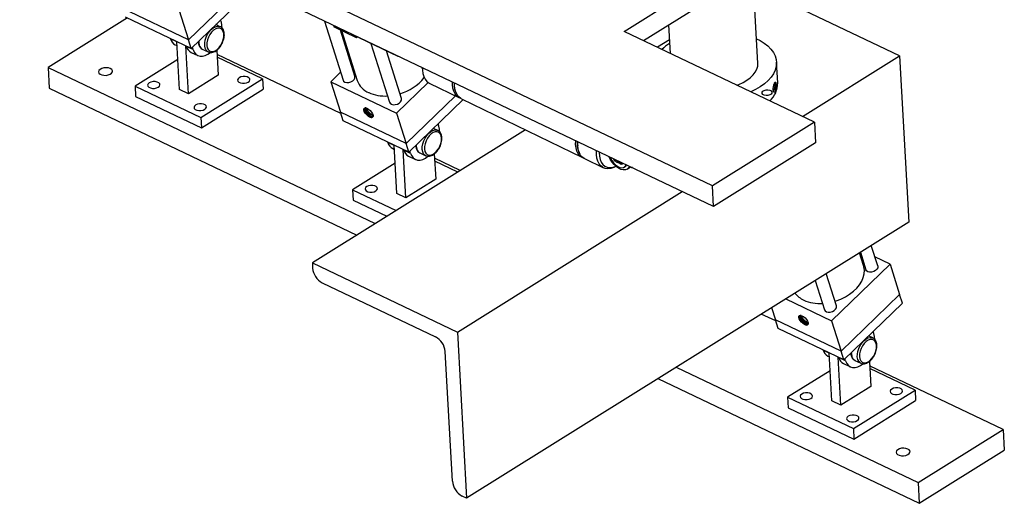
# Model space of a CAD drawing. Header units: inches. Extents: x 0.1 to 43.9, y 0.1 to 33.9.
# Tile 44 of 48: x 32.8 to 37.7, y 23.2 to 25.6. Entities that reach past the tile are written whole.
import ezdxf

# ---------------------------------------------------------------- set-up
doc = ezdxf.new("R2010")
doc.units = ezdxf.units.IN
doc.header["$MEASUREMENT"] = 0

msp = doc.modelspace()

# ---------------------------------------------------------------- linework, layer by layer
at = {"color": 7, "linetype": 'Continuous', "lineweight": 25}
for p, q in [((36.251, 24.787), (30.2863, 27.6325)), ((36.2567, 24.6826), (30.2921, 27.5281)), ((35.8074, 25.5633), (36.8326, 26.2038)), ((35.9054, 25.5166), (36.8384, 26.0994)), ((36.4802, 25.4039), (36.455, 25.8599)), ((33.9105, 25.8019), (33.6196, 25.5209)), ((37.1915, 25.4401), (36.463, 25.7877)), ((33.9274, 25.7613), (33.6334, 25.4773)), ((33.6196, 25.5209), (33.2895, 25.6784)), ((33.5715, 25.6735), (33.6196, 25.5209)), ((33.3124, 25.6305), (32.9138, 25.3815)), ((33.6334, 25.4773), (33.3033, 25.6348)), ((33.7793, 25.5867), (33.7574, 25.5971)), ((33.7776, 25.5874), (33.7793, 25.5867)), ((33.7845, 25.6087), (33.7809, 25.6199)), ((34.3024, 25.615), (34.3959, 25.3188)), ((34.3484, 25.593), (34.3488, 25.5856)), ((34.4627, 25.5313), (34.3488, 25.5856)), ((36.0315, 25.5953), (36.0394, 25.4527)), ((33.5287, 25.5259), (33.5282, 25.5275)), ((34.4555, 25.3376), (34.3823, 25.5696)), ((34.3885, 25.5667), (34.4674, 25.3165)), ((34.4623, 25.5387), (34.4627, 25.5313)), ((34.4692, 25.5354), (34.4627, 25.5313)), ((34.6726, 25.4364), (34.4775, 25.5312)), ((36.7636, 25.1072), (35.8074, 25.5633)), ((33.5526, 25.4957), (33.5613, 25.4916)), ((33.5735, 25.2706), (33.5601, 25.5123)), ((33.6191, 25.2489), (33.6057, 25.4906)), ((33.6084, 25.4879), (33.6079, 25.4895)), ((33.6425, 25.4716), (33.6084, 25.4879)), ((33.6334, 25.4773), (33.6196, 25.5209)), ((33.6425, 25.4716), (33.639, 25.4828)), ((33.6887, 25.4741), (33.7187, 25.4597)), ((34.536, 25.5028), (34.6292, 25.2075)), ((36.0356, 25.5207), (35.9755, 25.4831)), ((33.6323, 25.4577), (33.6664, 25.4414)), ((33.7213, 25.4587), (33.7187, 25.4597)), ((33.7616, 25.4687), (33.7686, 25.3423)), ((34.3844, 25.1506), (33.7628, 25.4471)), ((33.9909, 25.3244), (33.7635, 25.4329)), ((34.6888, 25.2263), (34.6134, 25.4652)), ((34.6726, 25.4364), (34.6731, 25.4381)), ((34.6751, 25.4372), (34.6726, 25.4364)), ((36.704, 25.1356), (37.1915, 25.4401)), ((37.1915, 25.4401), (37.2377, 24.6053)), ((32.9138, 25.3815), (32.9196, 25.2771)), ((32.9138, 25.3815), (34.5575, 24.5973)), ((33.5651, 25.4221), (33.3511, 25.2884)), ((34.4379, 25.4099), (34.4339, 25.406)), ((34.7943, 25.3756), (34.7941, 25.3804)), ((34.7943, 25.3756), (34.7948, 25.3677)), ((36.5796, 25.3047), (36.5738, 25.4091)), ((33.7686, 25.3423), (33.6191, 25.2489)), ((34.3837, 25.3574), (34.3342, 25.3096)), ((32.9196, 25.2771), (34.4653, 24.5397)), ((33.3511, 25.2884), (33.354, 25.2363)), ((33.3511, 25.2884), (33.6812, 25.1309)), ((33.6812, 25.1309), (33.9909, 25.3244)), ((33.9909, 25.3244), (33.9938, 25.2722)), ((34.3342, 25.3096), (34.3823, 25.1571)), ((34.3342, 25.3096), (34.6643, 25.1521)), ((34.6643, 25.1521), (34.8236, 25.306)), ((34.8292, 25.3028), (34.9805, 25.2293)), ((33.354, 25.2363), (33.6841, 25.0788)), ((33.6191, 25.2489), (33.5735, 25.2706)), ((33.6841, 25.0788), (33.9938, 25.2722)), ((34.9603, 25.2391), (34.7124, 24.9996)), ((34.9651, 25.2509), (34.9681, 25.2458)), ((34.9995, 25.2201), (34.7262, 24.956)), ((34.9907, 25.2244), (35.5988, 24.9288)), ((33.6812, 25.1309), (33.6841, 25.0788)), ((34.396, 25.1135), (34.3823, 25.1571)), ((34.7124, 24.9996), (34.3823, 25.1571)), ((34.6643, 25.1521), (34.7124, 24.9996)), ((34.7262, 24.956), (34.396, 25.1135)), ((34.8772, 25.0874), (34.8737, 25.0985)), ((36.7636, 25.1072), (36.251, 24.787)), ((36.7636, 25.1072), (36.7693, 25.0028)), ((35.3116, 25.0684), (34.2417, 24.4)), ((34.872, 25.0653), (34.8501, 25.0758)), ((34.8704, 25.0661), (34.872, 25.0653)), ((34.6215, 25.0046), (34.621, 25.0062)), ((34.6663, 24.7493), (34.6529, 24.991)), ((34.7262, 24.956), (34.7124, 24.9996)), ((35.5743, 24.9942), (35.5746, 24.9886)), ((36.7693, 25.0028), (36.2567, 24.6826)), ((34.6453, 24.9744), (34.654, 24.9703)), ((34.7118, 24.7275), (34.6984, 24.9692)), ((34.7011, 24.9666), (34.7006, 24.9682)), ((34.7353, 24.9503), (34.7011, 24.9666)), ((34.725, 24.9364), (34.7592, 24.9201)), ((34.7353, 24.9503), (34.7318, 24.9614)), ((34.7814, 24.9528), (34.8115, 24.9384)), ((34.814, 24.9374), (34.8115, 24.9384)), ((34.8543, 24.9474), (34.8613, 24.8209)), ((34.6579, 24.9008), (34.4439, 24.7671)), ((34.9847, 24.8642), (34.8555, 24.9258)), ((34.9721, 24.8563), (34.8563, 24.9116)), ((35.6091, 24.9238), (35.7038, 24.8777)), ((35.7392, 24.927), (35.7415, 24.9284)), ((35.743, 24.9277), (35.7392, 24.927)), ((35.7673, 24.9082), (35.7715, 24.9058)), ((35.7883, 24.9045), (35.7898, 24.9054)), ((35.793, 24.8955), (35.7964, 24.8977)), ((35.8098, 24.8816), (35.8132, 24.8837)), ((35.8228, 24.8715), (35.8393, 24.8818)), ((35.8346, 24.884), (35.8302, 24.8783)), ((35.8425, 24.8802), (35.8429, 24.8794)), ((35.8429, 24.8794), (35.8441, 24.8788)), ((35.8441, 24.8788), (35.8444, 24.8794)), ((35.8504, 24.8784), (35.8441, 24.8788)), ((34.8613, 24.8209), (34.7118, 24.7275)), ((36.2567, 24.6826), (36.251, 24.787)), ((34.4439, 24.7671), (34.6624, 24.6629)), ((34.4439, 24.7671), (34.4468, 24.7149)), ((34.7118, 24.7275), (34.6663, 24.7493)), ((34.9702, 24.0525), (36.0992, 24.7578)), ((34.4468, 24.7149), (34.6163, 24.6341)), ((37.2377, 24.6053), (35.0164, 23.2177)), ((37.082, 24.3844), (37.0495, 24.4877)), ((37.0105, 24.3867), (36.9903, 24.4507)), ((36.9947, 24.4535), (37.0224, 24.3656)), ((34.2417, 24.4), (34.9702, 24.0525)), ((34.2417, 24.4), (34.2431, 24.3739)), ((36.8498, 24.1095), (37.1437, 24.3935)), ((37.1437, 24.3935), (37.0677, 24.4298)), ((37.1437, 24.3935), (37.1919, 24.241)), ((36.8743, 24.1836), (36.823, 24.3462)), ((34.2915, 24.3), (34.8607, 24.0285)), ((36.7682, 24.312), (36.8147, 24.1648)), ((37.1919, 24.241), (36.8979, 23.957)), ((37.2056, 24.1974), (37.1919, 24.241)), ((36.6198, 24.2192), (36.8498, 24.1095)), ((37.2056, 24.1974), (36.9117, 23.9134)), ((36.5699, 24.1079), (36.4971, 24.1426)), ((36.5487, 24.1749), (36.5678, 24.1144)), ((36.5816, 24.0708), (36.5678, 24.1144)), ((36.8979, 23.957), (36.5678, 24.1144)), ((36.8498, 24.1095), (36.8979, 23.957)), ((34.9702, 24.0525), (35.0164, 23.2177)), ((36.9117, 23.9134), (36.5816, 24.0708)), ((37.0627, 24.0447), (37.0592, 24.0559)), ((37.0575, 24.0227), (37.0356, 24.0332)), ((37.0559, 24.0234), (37.0575, 24.0227)), ((34.9452, 23.3024), (34.9091, 23.9546)), ((36.807, 23.9619), (36.8065, 23.9635)), ((36.8518, 23.7066), (36.8384, 23.9483)), ((36.9117, 23.9134), (36.8979, 23.957)), ((36.8308, 23.9318), (36.8395, 23.9276)), ((36.8973, 23.6849), (36.8839, 23.9266)), ((36.8866, 23.9239), (36.8861, 23.9255)), ((36.9208, 23.9076), (36.8866, 23.9239)), ((36.9105, 23.8938), (36.9447, 23.8775)), ((36.9208, 23.9076), (36.9173, 23.9188)), ((36.9669, 23.9101), (36.997, 23.8958)), ((36.9995, 23.8948), (36.997, 23.8958)), ((37.0398, 23.9048), (37.0468, 23.7783)), ((36.0699, 23.8758), (37.2848, 23.2962)), ((36.8434, 23.8581), (36.6294, 23.7245)), ((37.712, 23.563), (37.041, 23.8831)), ((37.2692, 23.7605), (37.0418, 23.8689)), ((35.9777, 23.8182), (37.2906, 23.1918)), ((37.0468, 23.7783), (36.8973, 23.6849)), ((36.9595, 23.567), (37.2692, 23.7605)), ((37.2692, 23.7605), (37.2721, 23.7083)), ((36.6294, 23.7245), (36.9595, 23.567)), ((36.6294, 23.7245), (36.6323, 23.6723)), ((36.8973, 23.6849), (36.8518, 23.7066)), ((36.9624, 23.5148), (37.2721, 23.7083)), ((36.6323, 23.6723), (36.9624, 23.5148)), ((36.9595, 23.567), (36.9624, 23.5148)), ((37.2848, 23.2962), (37.712, 23.563)), ((37.712, 23.563), (37.7178, 23.4587)), ((37.2906, 23.1918), (37.7178, 23.4587)), ((37.2848, 23.2962), (37.2906, 23.1918)), ((35.0164, 23.2177), (34.9937, 23.2285))]:
    msp.add_line(p, q, dxfattribs=at)
at = {"color": 8, "linetype": 'Continuous', "lineweight": 25}
for p, q in [((33.5602, 25.5109), (33.5287, 25.5259)), ((34.653, 24.9896), (34.6215, 25.0046)), ((35.8302, 24.8783), (35.8373, 24.8827)), ((36.8385, 23.9469), (36.807, 23.9619))]:
    msp.add_line(p, q, dxfattribs=at)
at = {"color": 8, "linetype": 'Continuous', "lineweight": 25, "flags": 128}
for points in [[(33.7187, 25.4597), (33.7146, 25.4622), (33.708, 25.4693), (33.7034, 25.4791), (33.7011, 25.4912), (33.7012, 25.5048), (33.7037, 25.5193), (33.7085, 25.5341), (33.7153, 25.5483), (33.7238, 25.5612), (33.7335, 25.5722), (33.7441, 25.5808), (33.7549, 25.5865), (33.7654, 25.589), (33.775, 25.5882), (33.7776, 25.5874)], [(33.6708, 25.5135), (33.671, 25.5055), (33.6733, 25.4935)], [(34.8115, 24.9384), (34.8074, 24.9409), (34.8007, 24.948), (34.7961, 24.9578), (34.7939, 24.9698), (34.794, 24.9835), (34.7965, 24.998), (34.8012, 25.0127), (34.808, 25.0269), (34.8165, 25.0399), (34.8263, 25.0509), (34.8368, 25.0595), (34.8476, 25.0652), (34.8581, 25.0677), (34.8678, 25.0669), (34.8704, 25.0661)], [(34.7636, 24.9922), (34.7638, 24.9842), (34.7661, 24.9722)], [(36.997, 23.8958), (36.9929, 23.8983), (36.9862, 23.9054), (36.9817, 23.9152), (36.9794, 23.9272), (36.9795, 23.9408), (36.982, 23.9554), (36.9867, 23.9701), (36.9935, 23.9843), (37.002, 23.9973), (37.0118, 24.0083), (37.0223, 24.0169), (37.0331, 24.0226), (37.0436, 24.0251), (37.0533, 24.0243), (37.0559, 24.0234)], [(36.9491, 23.9495), (36.9493, 23.9415), (36.9516, 23.9295)]]:
    msp.add_lwpolyline(points, dxfattribs=at)
at = {"color": 7, "linetype": 'Continuous', "lineweight": 25, "flags": 128}
for points in [[(33.7952, 25.56), (33.7907, 25.5693), (33.7841, 25.5758), (33.7758, 25.5791), (33.7663, 25.579), (33.756, 25.5755), (33.7457, 25.5688), (33.7358, 25.5593), (33.7271, 25.5476), (33.72, 25.5343), (33.7148, 25.5202), (33.712, 25.5061), (33.7116, 25.4929), (33.7137, 25.4812), (33.7182, 25.4719), (33.7248, 25.4654), (33.7331, 25.4621), (33.7427, 25.4622), (33.7529, 25.4657), (33.7633, 25.4724), (33.7731, 25.4819), (33.7818, 25.4936), (33.789, 25.5069), (33.7941, 25.521), (33.797, 25.5351), (33.7973, 25.5483), (33.7952, 25.56)], [(33.7884, 25.5803), (33.7877, 25.5935), (33.7845, 25.6087)], [(36.4735, 25.5261), (36.4905, 25.5174), (36.5118, 25.5042), (36.5303, 25.4898), (36.5457, 25.4742), (36.5579, 25.4577), (36.5667, 25.4404), (36.5721, 25.4226), (36.574, 25.4044), (36.5723, 25.3861), (36.5671, 25.3679), (36.5585, 25.3499), (36.5465, 25.3324), (36.5313, 25.3156), (36.513, 25.2996), (36.4919, 25.2847), (36.4681, 25.271), (36.4442, 25.2596)], [(33.6425, 25.4716), (33.6482, 25.4587), (33.656, 25.4487), (33.6658, 25.4417), (33.6773, 25.4381), (33.6899, 25.438), (33.7034, 25.4413), (33.7172, 25.448), (33.7295, 25.4567)], [(33.2266, 25.3762), (33.2171, 25.3794), (33.2059, 25.3806), (33.1945, 25.3797), (33.1839, 25.3768), (33.1753, 25.3722), (33.1698, 25.3664), (33.1678, 25.3601), (33.1695, 25.3539), (33.1749, 25.3486), (33.1833, 25.3446), (33.1938, 25.3424), (33.2053, 25.3422), (33.2165, 25.3442), (33.2262, 25.3479), (33.2333, 25.3532), (33.2371, 25.3593), (33.2373, 25.3656), (33.2336, 25.3715), (33.2266, 25.3762)], [(34.7946, 25.3802), (34.7947, 25.369), (34.7968, 25.3515), (34.8011, 25.3359), (34.8077, 25.3226), (34.8163, 25.3119), (34.8267, 25.3041), (34.8292, 25.3028)], [(36.374, 25.293), (36.3834, 25.2967), (36.4052, 25.3067), (36.4247, 25.318), (36.4417, 25.3305), (36.4558, 25.344), (36.4669, 25.3582), (36.4747, 25.373), (36.4792, 25.3881), (36.4803, 25.4032), (36.4802, 25.4039)], [(33.8744, 25.33), (33.8684, 25.3248), (33.866, 25.3189), (33.8673, 25.313), (33.8722, 25.3079), (33.8801, 25.3041), (33.89, 25.3022), (33.9008, 25.3022), (33.9112, 25.3044), (33.9199, 25.3083), (33.9258, 25.3135), (33.9283, 25.3194), (33.927, 25.3253), (33.9221, 25.3304), (33.9142, 25.3342), (33.9043, 25.3361), (33.8934, 25.336), (33.8831, 25.3339), (33.8744, 25.33)], [(34.4054, 25.3086), (34.4144, 25.3061), (34.4248, 25.3062), (34.4353, 25.309), (34.4446, 25.3141), (34.4516, 25.3209), (34.4555, 25.3286), (34.4558, 25.3362), (34.4555, 25.3376)], [(33.4222, 25.3046), (33.4163, 25.2993), (33.4138, 25.2934), (33.4151, 25.2876), (33.42, 25.2825), (33.4279, 25.2787), (33.4378, 25.2767), (33.4487, 25.2768), (33.459, 25.2789), (33.4677, 25.2828), (33.4736, 25.2881), (33.4761, 25.294), (33.4748, 25.2998), (33.4699, 25.305), (33.462, 25.3087), (33.4521, 25.3107), (33.4412, 25.3106), (33.4309, 25.3085), (33.4222, 25.3046)], [(34.3959, 25.3188), (34.3988, 25.3135), (34.4054, 25.3086)], [(34.9857, 25.2271), (34.978, 25.2306), (34.9676, 25.2384), (34.959, 25.2491), (34.9524, 25.2624), (34.948, 25.278), (34.946, 25.2955), (34.9459, 25.308)], [(34.9907, 25.2244), (34.9882, 25.2256), (34.9778, 25.2334), (34.9692, 25.2441), (34.9626, 25.2574), (34.9582, 25.273), (34.9562, 25.2905), (34.9561, 25.3031)], [(33.6555, 25.1933), (33.6496, 25.188), (33.6471, 25.1821), (33.6484, 25.1763), (33.6533, 25.1711), (33.6612, 25.1674), (33.6711, 25.1654), (33.682, 25.1655), (33.6923, 25.1676), (33.701, 25.1715), (33.707, 25.1768), (33.7094, 25.1827), (33.7081, 25.1885), (33.7032, 25.1937), (33.6953, 25.1974), (33.6854, 25.1994), (33.6745, 25.1993), (33.6642, 25.1972), (33.6555, 25.1933)], [(34.5302, 25.1328), (34.5221, 25.1377), (34.5142, 25.1447), (34.5073, 25.1527), (34.5023, 25.161), (34.4998, 25.1685), (34.5, 25.1745), (34.5029, 25.178), (34.5082, 25.1789), (34.5153, 25.1769), (34.5233, 25.1723), (34.5313, 25.1656), (34.5384, 25.1577), (34.5437, 25.1494), (34.5466, 25.1417), (34.5468, 25.1355), (34.5442, 25.1315)], [(34.6292, 25.2075), (34.6321, 25.2022), (34.6387, 25.1973)], [(34.6387, 25.1973), (34.6477, 25.1948), (34.6581, 25.1949), (34.6686, 25.1977), (34.6779, 25.2028), (34.6849, 25.2096), (34.6888, 25.2173), (34.6891, 25.2249), (34.6888, 25.2263)], [(34.8812, 25.059), (34.8804, 25.0722), (34.8772, 25.0874)], [(34.888, 25.0387), (34.8835, 25.048), (34.8769, 25.0545), (34.8686, 25.0578), (34.859, 25.0577), (34.8488, 25.0542), (34.8384, 25.0475), (34.8286, 25.038), (34.8199, 25.0263), (34.8127, 25.013), (34.8076, 24.9989), (34.8047, 24.9848), (34.8044, 24.9715), (34.8065, 24.9599), (34.811, 24.9506), (34.8176, 24.9441), (34.8259, 24.9408), (34.8355, 24.9409), (34.8457, 24.9444), (34.856, 24.9511), (34.8659, 24.9605), (34.8746, 24.9723), (34.8818, 24.9856), (34.8869, 24.9997), (34.8897, 25.0138), (34.8901, 25.027), (34.888, 25.0387)], [(35.6041, 24.9266), (35.5964, 24.93), (35.586, 24.9378), (35.5774, 24.9485), (35.5708, 24.9618), (35.5664, 24.9774), (35.5644, 24.9949), (35.5646, 25.0128)], [(35.5743, 24.9942), (35.5742, 24.9954), (35.5742, 25.0082)], [(35.6091, 24.9238), (35.6066, 24.9251), (35.5962, 24.9329), (35.5876, 24.9436), (35.581, 24.9569), (35.5766, 24.9725), (35.5746, 24.9899), (35.5748, 25.008)], [(34.7353, 24.9503), (34.7409, 24.9374), (34.7488, 24.9274), (34.7586, 24.9204), (34.77, 24.9168), (34.7827, 24.9166), (34.7962, 24.92), (34.81, 24.9267), (34.8222, 24.9354)], [(35.7667, 24.8848), (35.7556, 24.8793), (35.7408, 24.8744), (35.7266, 24.8727), (35.7133, 24.8743), (35.7013, 24.879), (35.6909, 24.8868), (35.6823, 24.8975), (35.6757, 24.9108), (35.6714, 24.9264), (35.6693, 24.9439), (35.6696, 24.9627)], [(35.6834, 24.9562), (35.6833, 24.9537), (35.6842, 24.9359), (35.6874, 24.9198), (35.693, 24.9058), (35.7008, 24.8945), (35.7105, 24.886), (35.7219, 24.8807), (35.7346, 24.8786), (35.7484, 24.8798), (35.7628, 24.8843), (35.7658, 24.8856)], [(35.8302, 24.8783), (35.8231, 24.8716), (35.814, 24.8679), (35.8036, 24.8672), (35.7921, 24.8697), (35.7802, 24.8752), (35.7684, 24.8834), (35.7571, 24.894), (35.747, 24.9066), (35.7384, 24.9205), (35.7327, 24.9326)], [(35.7392, 24.927), (35.7462, 24.9141), (35.7549, 24.9023), (35.7649, 24.8923), (35.7755, 24.8847), (35.7862, 24.8799), (35.7964, 24.8781), (35.8055, 24.8795), (35.8129, 24.884), (35.8184, 24.8913), (35.8185, 24.8917)], [(35.7827, 24.9088), (35.7812, 24.9074), (35.7756, 24.9057), (35.7687, 24.9075), (35.7616, 24.9124), (35.7555, 24.9197), (35.7537, 24.9226)], [(35.8132, 24.8837), (35.8163, 24.8861), (35.8203, 24.8908)], [(34.5149, 24.7832), (34.509, 24.778), (34.5065, 24.7721), (34.5078, 24.7663), (34.5127, 24.7611), (34.5206, 24.7574), (34.5306, 24.7554), (34.5414, 24.7555), (34.5518, 24.7576), (34.5605, 24.7615), (34.5664, 24.7667), (34.5689, 24.7726), (34.5676, 24.7785), (34.5627, 24.7836), (34.5548, 24.7874), (34.5448, 24.7894), (34.534, 24.7893), (34.5236, 24.7872), (34.5149, 24.7832)], [(36.8668, 24.2073), (36.8732, 24.2092), (36.897, 24.2183), (36.9197, 24.2295), (36.9407, 24.2425), (36.9597, 24.2572), (36.9763, 24.2733), (36.9902, 24.2904), (37.0012, 24.3082), (37.009, 24.3265), (37.0134, 24.3448), (37.0146, 24.3628), (37.0123, 24.3803), (37.0105, 24.3867)], [(37.032, 24.3554), (37.0254, 24.3603), (37.0224, 24.3656)], [(37.082, 24.3844), (37.0824, 24.383), (37.0821, 24.3754), (37.0782, 24.3677), (37.0711, 24.3609), (37.0618, 24.3558), (37.0513, 24.353), (37.041, 24.3528), (37.032, 24.3554)], [(36.8147, 24.1648), (36.8176, 24.1595), (36.8242, 24.1547)], [(36.8242, 24.1547), (36.8332, 24.1521), (36.8436, 24.1523), (36.8541, 24.155), (36.8634, 24.1601), (36.8704, 24.1669), (36.8743, 24.1746), (36.8746, 24.1823), (36.8743, 24.1836)], [(36.7157, 24.0902), (36.7076, 24.0951), (36.6997, 24.102), (36.6928, 24.1101), (36.6878, 24.1184), (36.6853, 24.1259), (36.6855, 24.1318), (36.6884, 24.1354), (36.6937, 24.1363), (36.7008, 24.1343), (36.7088, 24.1297), (36.7168, 24.123), (36.7239, 24.115), (36.7292, 24.1067), (36.7321, 24.099), (36.7323, 24.0928), (36.7297, 24.0889)], [(37.0667, 24.0163), (37.0659, 24.0296), (37.0627, 24.0447)], [(37.0735, 23.996), (37.069, 24.0054), (37.0624, 24.0119), (37.0541, 24.0152), (37.0445, 24.0151), (37.0343, 24.0116), (37.0239, 24.0049), (37.0141, 23.9954), (37.0054, 23.9836), (36.9982, 23.9703), (36.9931, 23.9562), (36.9902, 23.9421), (36.9899, 23.9289), (36.992, 23.9173), (36.9965, 23.9079), (37.0031, 23.9014), (37.0114, 23.8981), (37.021, 23.8982), (37.0312, 23.9017), (37.0415, 23.9084), (37.0514, 23.9179), (37.0601, 23.9296), (37.0673, 23.943), (37.0724, 23.9571), (37.0752, 23.9711), (37.0756, 23.9844), (37.0735, 23.996)], [(36.9208, 23.9076), (36.9264, 23.8948), (36.9343, 23.8847), (36.9441, 23.8778), (36.9555, 23.8741), (36.9682, 23.874), (36.9817, 23.8774), (36.9955, 23.8841), (37.0077, 23.8927)], [(36.7004, 23.7406), (36.6945, 23.7354), (36.692, 23.7295), (36.6933, 23.7236), (36.6982, 23.7185), (36.7061, 23.7147), (36.7161, 23.7128), (36.7269, 23.7129), (36.7373, 23.715), (36.746, 23.7189), (36.7519, 23.7241), (36.7544, 23.73), (36.7531, 23.7359), (36.7482, 23.741), (36.7403, 23.7448), (36.7303, 23.7467), (36.7195, 23.7466), (36.7091, 23.7445), (36.7004, 23.7406)], [(37.1526, 23.766), (37.1467, 23.7608), (37.1442, 23.7549), (37.1455, 23.7491), (37.1504, 23.7439), (37.1583, 23.7402), (37.1683, 23.7382), (37.1791, 23.7383), (37.1895, 23.7404), (37.1982, 23.7443), (37.2041, 23.7495), (37.2066, 23.7554), (37.2053, 23.7613), (37.2004, 23.7664), (37.1925, 23.7702), (37.1825, 23.7722), (37.1717, 23.7721), (37.1613, 23.77), (37.1526, 23.766)], [(36.9337, 23.6293), (36.9278, 23.6241), (36.9253, 23.6182), (36.9266, 23.6123), (36.9315, 23.6072), (36.9394, 23.6034), (36.9494, 23.6015), (36.9602, 23.6016), (36.9706, 23.6037), (36.9793, 23.6076), (36.9852, 23.6128), (36.9877, 23.6187), (36.9864, 23.6246), (36.9815, 23.6297), (36.9736, 23.6335), (36.9636, 23.6354), (36.9528, 23.6353), (36.9424, 23.6332), (36.9337, 23.6293)], [(37.2334, 23.4647), (37.2238, 23.4679), (37.2127, 23.4691), (37.2012, 23.4682), (37.1906, 23.4653), (37.1821, 23.4607), (37.1765, 23.4549), (37.1745, 23.4486), (37.1763, 23.4424), (37.1817, 23.4371), (37.1901, 23.4331), (37.2006, 23.4309), (37.212, 23.4307), (37.2232, 23.4327), (37.2329, 23.4364), (37.2401, 23.4417), (37.2439, 23.4478), (37.244, 23.4541), (37.2404, 23.46), (37.2334, 23.4647)]]:
    msp.add_lwpolyline(points, dxfattribs=at)
at = {"color": 7, "linetype": 'Continuous', "flags": 128}
msp.add_lwpolyline([(36.5396, 25.2673), (36.5467, 25.2637), (36.5505, 25.2589), (36.5505, 25.2534), (36.5467, 25.2482), (36.5398, 25.2441), (36.5306, 25.2417), (36.5207, 25.2413), (36.5116, 25.243), (36.5046, 25.2466), (36.5007, 25.2514), (36.5007, 25.2569), (36.5045, 25.262), (36.5115, 25.2662), (36.5206, 25.2686), (36.5305, 25.269), (36.5396, 25.2673)], dxfattribs=at)
at = {"color": 7, "linetype": 'Continuous', "lineweight": 25}
for centre, radius, start, end in [((33.5738, 25.5371), 0.0465, 193.9068, 242.7891), ((33.6535, 25.4991), 0.0465, 193.9068, 242.7891), ((36.1662, 25.2865), 0.2514, 121.0391, 132.2107), ((34.6189, 25.4759), 0.2345, 285.4426, 321.8071), ((34.5657, 25.3512), 0.1043, 199.4334, 246.7529), ((35.0575, 25.2993), 0.1043, 177.1887, 207.6579), ((36.4588, 25.3036), 0.1208, 312.0896, 0.5308), ((34.6054, 25.4393), 0.201, 246.2809, 273.9579), ((34.5384, 25.1453), 0.0149, 236.5084, 292.973), ((34.6666, 25.0158), 0.0465, 193.9068, 242.7891), ((35.6762, 24.9995), 0.1048, 174.6063, 209.4959), ((34.7463, 24.9777), 0.0465, 193.9068, 242.7891), ((35.7808, 24.9189), 0.0161, 234.5223, 303.2071), ((35.7942, 24.9049), 0.0094, 190.1853, 262.304), ((35.7976, 24.9069), 0.00928, 193.9515, 262.4661), ((35.7913, 24.9111), 0.0156, 275.9942, 312.6251), ((35.7946, 24.9139), 0.0163, 276.3304, 294.1454), ((34.3366, 24.3824), 0.0939, 185.161, 241.311), ((36.7576, 24.3173), 0.1148, 217.0295, 245.5317), ((36.7909, 24.3967), 0.201, 246.2812, 273.9576), ((36.7239, 24.1026), 0.0149, 236.5087, 292.9728), ((34.8156, 23.9462), 0.0939, 5.1606, 61.311), ((36.8521, 23.9731), 0.0465, 193.9068, 242.7891), ((36.9318, 23.9351), 0.0465, 193.9068, 242.7891), ((35.0387, 23.3109), 0.0939, 185.1609, 241.3114)]:
    msp.add_arc(centre, radius, start, end, dxfattribs=at)
at = {"color": 8, "linetype": 'Continuous', "lineweight": 25}
for centre in [(33.7026, 25.5008), (34.7953, 24.9795), (36.9808, 23.9369)]:
    msp.add_arc(centre, 0.0301, 194.112, 242.5837, dxfattribs=at)
at = {"color": 7, "linetype": 'Continuous', "lineweight": 25}
for points, knots in [([(33.7969, 25.5648), (33.7962, 25.5668), (33.7942, 25.5724), (33.789, 25.5799), (33.7828, 25.5855), (33.7783, 25.5868), (33.7771, 25.5872)], [0, 0, 0, 0, 0.18861, 0.535643, 0.872282, 1, 1, 1, 1]), ([(33.7219, 25.4589), (33.7237, 25.4582), (33.7286, 25.4564), (33.7374, 25.4568), (33.7476, 25.4596), (33.758, 25.4653), (33.7681, 25.4736), (33.7775, 25.4841), (33.7856, 25.4963), (33.7921, 25.5097), (33.7968, 25.5237), (33.7994, 25.5377), (33.7998, 25.5508), (33.7984, 25.5597), (33.7972, 25.564), (33.7969, 25.5648)], [0, 0, 0, 0, 0.048756, 0.128018, 0.209164, 0.293408, 0.379617, 0.466209, 0.552614, 0.638899, 0.725283, 0.811941, 0.899133, 0.981528, 1, 1, 1, 1]), ([(33.6686, 25.5113), (33.6686, 25.5108), (33.6684, 25.5061), (33.6695, 25.5011), (33.6708, 25.4967), (33.6711, 25.4959)], [0, 0, 0, 0, 0.0862766, 0.8326976, 1, 1, 1, 1]), ([(33.6711, 25.4959), (33.6718, 25.494), (33.6738, 25.4884), (33.6789, 25.4809), (33.685, 25.4754), (33.6892, 25.4741), (33.6902, 25.4738)], [0, 0, 0, 0, 0.193205, 0.548655, 0.893471, 1, 1, 1, 1]), ([(36.5695, 25.3064), (36.569, 25.3071), (36.5681, 25.3088), (36.566, 25.3081), (36.5637, 25.3047), (36.5613, 25.299), (36.5591, 25.2916), (36.5574, 25.2833), (36.5566, 25.2747), (36.5568, 25.2667), (36.558, 25.2605), (36.5602, 25.257), (36.5629, 25.2565), (36.5655, 25.259), (36.5679, 25.2641), (36.5696, 25.2711), (36.5708, 25.2793), (36.5714, 25.288), (36.5713, 25.2962), (36.5707, 25.3027), (36.5698, 25.3052), (36.5695, 25.3064)], [0, 0, 0, 0, 0.047004, 0.101056, 0.153106, 0.203687, 0.254288, 0.306304, 0.36035, 0.416124, 0.47273, 0.529043, 0.583927, 0.636659, 0.68757, 0.73799, 0.789441, 0.842831, 0.898134, 0.95459, 1, 1, 1, 1]), ([(36.5648, 25.3018), (36.565, 25.3), (36.5654, 25.2962), (36.5648, 25.2877), (36.5632, 25.2783), (36.5607, 25.27), (36.5587, 25.2649), (36.5576, 25.2638), (36.5576, 25.2638)], [0, 0, 0, 0, 0.177907, 0.383097, 0.588272, 0.793455, 0.998642, 1, 1, 1, 1]), ([(36.565, 25.3042), (36.5653, 25.3037), (36.566, 25.3022), (36.5663, 25.2962), (36.5657, 25.2876), (36.5641, 25.2783), (36.5617, 25.2695), (36.5596, 25.2656), (36.5586, 25.2637)], [0, 0, 0, 0, 0.083122, 0.266679, 0.450248, 0.633804, 0.817362, 1, 1, 1, 1]), ([(36.5656, 25.3029), (36.5659, 25.302), (36.5666, 25.2999), (36.5668, 25.2944), (36.5664, 25.2875), (36.5653, 25.2802), (36.5636, 25.2736), (36.5619, 25.2688), (36.5608, 25.2672), (36.5604, 25.2667)], [0, 0, 0, 0, 0.128096, 0.291656, 0.455002, 0.613955, 0.772991, 0.928392, 1, 1, 1, 1]), ([(34.5117, 25.1783), (34.51, 25.1784), (34.5063, 25.1787), (34.5028, 25.176), (34.5014, 25.1711), (34.5026, 25.1643), (34.5062, 25.1564), (34.5118, 25.1483), (34.5189, 25.1407), (34.5253, 25.1356), (34.529, 25.1335), (34.5302, 25.1328)], [0, 0, 0, 0, 0.100781, 0.216951, 0.334779, 0.45382, 0.573462, 0.695367, 0.817209, 0.941622, 1, 1, 1, 1]), ([(34.5153, 25.155), (34.5139, 25.1572), (34.5111, 25.1615), (34.5086, 25.1683), (34.5081, 25.1746), (34.5102, 25.1771), (34.5113, 25.1783)], [0, 0, 0, 0, 0.223732, 0.444654, 0.722334, 1, 1, 1, 1]), ([(34.5297, 25.1421), (34.5277, 25.1436), (34.5238, 25.1465), (34.5179, 25.1529), (34.5126, 25.1606), (34.5094, 25.1685), (34.5088, 25.175), (34.5107, 25.1772), (34.5115, 25.1782)], [0, 0, 0, 0, 0.148676, 0.295494, 0.480019, 0.664536, 0.849065, 1, 1, 1, 1]), ([(34.5442, 25.1315), (34.5426, 25.131), (34.5393, 25.1299), (34.531, 25.133), (34.522, 25.1392), (34.5132, 25.1481), (34.5063, 25.158), (34.5023, 25.1669), (34.5023, 25.171), (34.5023, 25.1726)], [0, 0, 0, 0, 0.15061, 0.301221, 0.45183, 0.602441, 0.75305, 0.903662, 1, 1, 1, 1]), ([(34.5322, 25.1422), (34.5308, 25.1432), (34.5263, 25.146), (34.5191, 25.1537), (34.5125, 25.1627), (34.5105, 25.1681), (34.5097, 25.1703)], [0, 0, 0, 0, 0.156478, 0.469434, 0.782387, 1, 1, 1, 1]), ([(34.5483, 25.1435), (34.547, 25.1431), (34.5443, 25.1422), (34.5377, 25.1448), (34.5304, 25.15), (34.5247, 25.1558), (34.5203, 25.1616), (34.517, 25.1671), (34.5146, 25.1729), (34.5147, 25.1757), (34.5147, 25.1768)], [0, 0, 0, 0, 0.152488, 0.304975, 0.457462, 0.609951, 0.671625, 0.79449, 0.915812, 1, 1, 1, 1]), ([(34.5153, 25.155), (34.5158, 25.1544), (34.5171, 25.1528), (34.5195, 25.1501), (34.5227, 25.1472), (34.5261, 25.1444), (34.5285, 25.1429), (34.5297, 25.1421)], [0, 0, 0, 0, 0.111919, 0.32362, 0.535311, 0.763775, 1, 1, 1, 1]), ([(34.5442, 25.1315), (34.5428, 25.1314), (34.54, 25.1312), (34.5337, 25.1344), (34.5269, 25.1396), (34.5203, 25.1469), (34.517, 25.1523), (34.5153, 25.155)], [0, 0, 0, 0, 0.204635, 0.409269, 0.614145, 0.807124, 1, 1, 1, 1]), ([(34.5453, 25.1437), (34.5451, 25.1436), (34.5434, 25.1433), (34.5397, 25.1451), (34.5345, 25.1482), (34.5296, 25.1522), (34.5236, 25.1585), (34.5185, 25.1661), (34.5155, 25.1725), (34.5155, 25.1752), (34.5155, 25.1759)], [0, 0, 0, 0, 0.029444, 0.212505, 0.286548, 0.434047, 0.579704, 0.762768, 0.945825, 1, 1, 1, 1]), ([(34.5297, 25.1421), (34.5314, 25.141), (34.5352, 25.1387), (34.5405, 25.1373), (34.5445, 25.138), (34.5466, 25.1404), (34.5464, 25.1433), (34.5463, 25.1445)], [0, 0, 0, 0, 0.182286, 0.39985, 0.620939, 0.84196, 1, 1, 1, 1]), ([(34.8146, 24.9375), (34.8165, 24.9369), (34.8213, 24.9351), (34.8301, 24.9355), (34.8404, 24.9383), (34.8508, 24.944), (34.8609, 24.9523), (34.8702, 24.9628), (34.8783, 24.975), (34.8849, 24.9884), (34.8896, 25.0024), (34.8922, 25.0163), (34.8925, 25.0295), (34.8912, 25.0384), (34.8899, 25.0427), (34.8897, 25.0435)], [0, 0, 0, 0, 0.048756, 0.1280182, 0.209164, 0.2934085, 0.3796168, 0.4662086, 0.5526142, 0.6388992, 0.7252833, 0.8119406, 0.8991335, 0.981528, 1, 1, 1, 1]), ([(34.8897, 25.0435), (34.889, 25.0455), (34.887, 25.0511), (34.8818, 25.0585), (34.8755, 25.0641), (34.8711, 25.0655), (34.8699, 25.0659)], [0, 0, 0, 0, 0.18861, 0.535643, 0.872282, 1, 1, 1, 1]), ([(34.7614, 24.99), (34.7613, 24.9895), (34.7612, 24.9848), (34.7623, 24.9798), (34.7636, 24.9754), (34.7638, 24.9746)], [0, 0, 0, 0, 0.086277, 0.832698, 1, 1, 1, 1]), ([(34.7638, 24.9746), (34.7645, 24.9726), (34.7665, 24.9671), (34.7717, 24.9596), (34.7777, 24.9541), (34.782, 24.9528), (34.7829, 24.9525)], [0, 0, 0, 0, 0.193205, 0.548655, 0.893471, 1, 1, 1, 1]), ([(36.6972, 24.1357), (36.6955, 24.1358), (36.6918, 24.136), (36.6883, 24.1333), (36.6869, 24.1284), (36.6881, 24.1217), (36.6917, 24.1138), (36.6973, 24.1056), (36.7044, 24.0981), (36.7108, 24.093), (36.7145, 24.0909), (36.7157, 24.0902)], [0, 0, 0, 0, 0.100782, 0.216951, 0.334779, 0.45382, 0.573462, 0.695368, 0.817209, 0.941622, 1, 1, 1, 1]), ([(36.7297, 24.0889), (36.7281, 24.0883), (36.7248, 24.0872), (36.7165, 24.0904), (36.7075, 24.0966), (36.6987, 24.1055), (36.6918, 24.1154), (36.6878, 24.1242), (36.6878, 24.1284), (36.6879, 24.13)], [0, 0, 0, 0, 0.150611, 0.301221, 0.45183, 0.602442, 0.75305, 0.903662, 1, 1, 1, 1]), ([(36.7008, 24.1123), (36.6994, 24.1145), (36.6966, 24.1189), (36.6941, 24.1257), (36.6936, 24.132), (36.6957, 24.1345), (36.6968, 24.1357)], [0, 0, 0, 0, 0.22373, 0.444653, 0.722334, 1, 1, 1, 1]), ([(36.7152, 24.0995), (36.7132, 24.1009), (36.7094, 24.1038), (36.7034, 24.1103), (36.6981, 24.1179), (36.6949, 24.1259), (36.6943, 24.1323), (36.6962, 24.1346), (36.697, 24.1356)], [0, 0, 0, 0, 0.148676, 0.295495, 0.48002, 0.664536, 0.849065, 1, 1, 1, 1]), ([(36.7177, 24.0996), (36.7163, 24.1005), (36.7118, 24.1034), (36.7046, 24.1111), (36.698, 24.1201), (36.696, 24.1254), (36.6952, 24.1276)], [0, 0, 0, 0, 0.156474, 0.469434, 0.782387, 1, 1, 1, 1]), ([(36.7338, 24.1009), (36.7325, 24.1004), (36.7298, 24.0996), (36.7232, 24.1022), (36.7159, 24.1073), (36.7102, 24.1132), (36.7058, 24.119), (36.7025, 24.1245), (36.7001, 24.1302), (36.7002, 24.133), (36.7002, 24.1342)], [0, 0, 0, 0, 0.15249, 0.304974, 0.457459, 0.60995, 0.671626, 0.79449, 0.915812, 1, 1, 1, 1]), ([(36.7008, 24.1123), (36.7013, 24.1118), (36.7026, 24.1101), (36.705, 24.1075), (36.7082, 24.1045), (36.7116, 24.1017), (36.714, 24.1002), (36.7152, 24.0995)], [0, 0, 0, 0, 0.111922, 0.323616, 0.535316, 0.763764, 1, 1, 1, 1]), ([(36.7297, 24.0889), (36.7283, 24.0888), (36.7255, 24.0886), (36.7192, 24.0917), (36.7124, 24.097), (36.7058, 24.1042), (36.7025, 24.1096), (36.7008, 24.1123)], [0, 0, 0, 0, 0.204634, 0.409265, 0.614147, 0.80712, 1, 1, 1, 1]), ([(36.7308, 24.101), (36.7306, 24.101), (36.7289, 24.1007), (36.7252, 24.1024), (36.72, 24.1056), (36.7151, 24.1095), (36.7091, 24.1159), (36.704, 24.1234), (36.701, 24.1299), (36.701, 24.1326), (36.701, 24.1332)], [0, 0, 0, 0, 0.029444, 0.212503, 0.286543, 0.434043, 0.579702, 0.762767, 0.945824, 1, 1, 1, 1]), ([(36.7152, 24.0995), (36.7169, 24.0984), (36.7207, 24.0961), (36.726, 24.0946), (36.73, 24.0953), (36.7321, 24.0978), (36.7319, 24.1006), (36.7318, 24.1018)], [0, 0, 0, 0, 0.182283, 0.399849, 0.620939, 0.841959, 1, 1, 1, 1]), ([(37.0001, 23.8949), (37.002, 23.8942), (37.0068, 23.8925), (37.0156, 23.8929), (37.0259, 23.8957), (37.0363, 23.9014), (37.0464, 23.9096), (37.0557, 23.9201), (37.0638, 23.9324), (37.0704, 23.9458), (37.0751, 23.9597), (37.0777, 23.9737), (37.078, 23.9869), (37.0767, 23.9957), (37.0754, 24.0001), (37.0752, 24.0009)], [0, 0, 0, 0, 0.048756, 0.128018, 0.209164, 0.293409, 0.379617, 0.466209, 0.552614, 0.638899, 0.725283, 0.811941, 0.899134, 0.981528, 1, 1, 1, 1]), ([(37.0752, 24.0009), (37.0745, 24.0028), (37.0725, 24.0084), (37.0673, 24.0159), (37.061, 24.0215), (37.0566, 24.0229), (37.0554, 24.0232)], [0, 0, 0, 0, 0.188611, 0.535644, 0.872283, 1, 1, 1, 1]), ([(36.9469, 23.9474), (36.9468, 23.9469), (36.9467, 23.9422), (36.9478, 23.9371), (36.9491, 23.9328), (36.9493, 23.932)], [0, 0, 0, 0, 0.086277, 0.832698, 1, 1, 1, 1]), ([(36.9493, 23.932), (36.95, 23.93), (36.952, 23.9244), (36.9572, 23.917), (36.9632, 23.9115), (36.9675, 23.9101), (36.9684, 23.9098)], [0, 0, 0, 0, 0.193205, 0.548655, 0.893471, 1, 1, 1, 1])]:
    msp.add_open_spline(points, degree=3, knots=knots, dxfattribs=at)

doc.saveas('drawing.dxf')
